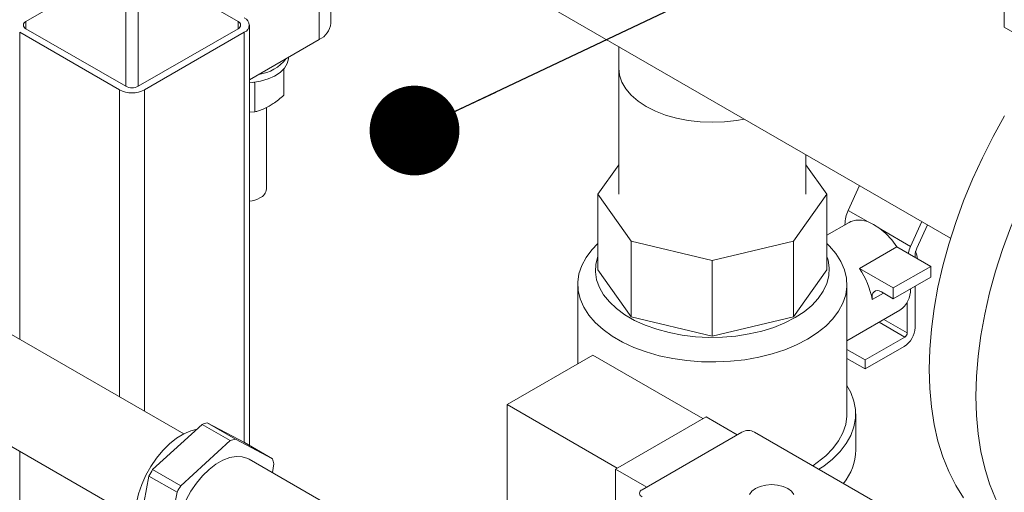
# Model space of a CAD drawing. Header units: millimetres. Extents: x 42 to 14105, y 484 to 9997.
# Tile 107 of 132: x 13190 to 13413, y 5430 to 5537. Entities that reach past the tile are written whole.
import ezdxf

# ---------------------------------------------------------------- set-up
doc = ezdxf.new("R2010")
doc.units = ezdxf.units.MM
doc.header["$LTSCALE"] = 25
doc.dimstyles.new('SLDDIMSTYLE0', dxfattribs={"dimtxt": 0.18, "dimasz": 20.352564, "dimexe": 0, "dimexo": 0.0625, "dimgap": 0, "dimtad": 0, "dimtih": 1, "dimtoh": 1, "dimdec": 0, "dimrnd": 1e-09, "dimzin": 0, "dimdsep": 46, "dimtxsty": 'Standard', "dimblk1": 'DOT', "dimblk2": 'DOT', "dimsah": 1, "dimcen": 0.09, "dimadec": 0, "dimazin": 0, "dimtfac": 20.352564, "dimtdec": 0, "dimtofl": 0, "dimtmove": 0, "dimatfit": 3, "dimldrblk": 'DOT', "dimfxl": 1, "dimfrac": 2, "dimtolj": 1, "dimtzin": 0, "dimarcsym": 0})

# ---------------------------------------------------------------- blocks, each defined once
blk = doc.blocks.new('_DOT')
at = {"color": 0, "linetype": 'ByBlock', "lineweight": -2}
blk.add_line((-0.5, 0), (-1, 0), dxfattribs=at)
at = {"color": 0, "linetype": 'ByBlock', "const_width": 0.5}
blk.add_lwpolyline([(-0.25, 0, 1), (0.25, 0, 1)], format="xyb", close=True, dxfattribs=at)

msp = doc.modelspace()

# ---------------------------------------------------------------- linework, layer by layer
at = {"color": 7, "linetype": 'Continuous', "lineweight": 15}
for p, q in [((13413.151, 5609.133), (13413.151, 5535.644)), ((13238.271, 5581.744), (13401.043, 5487.778)), ((13260.577, 5536.488), (13260.577, 5556.901)), ((13257.941, 5532.814), (13257.941, 5553.227)), ((13214.1, 5549.962), (13191.473, 5536.899)), ((13239.556, 5536.899), (13216.928, 5549.962)), ((13190.058, 5534.45), (13212.686, 5521.387)), ((13191.473, 5535.266), (13214.1, 5522.204)), ((13216.928, 5522.204), (13239.556, 5535.266)), ((13218.343, 5521.387), (13240.97, 5534.45)), ((13242.142, 5440.757), (13242.142, 5536.083)), ((13413.151, 5535.644), (13430.121, 5525.847)), ((13257.941, 5532.814), (13242.142, 5523.693)), ((13325.836, 5531.194), (13325.836, 5526.292)), ((13250.97, 5528.731), (13250.97, 5528.79)), ((13249.893, 5520.177), (13249.893, 5526.125)), ((13325.836, 5526.292), (13325.836, 5497.713)), ((13243.026, 5523.115), (13243.361, 5522.997)), ((13243.361, 5516.407), (13243.361, 5522.997)), ((13243.361, 5516.407), (13242.142, 5516.359)), ((13245.97, 5498.928), (13245.97, 5517.42)), ((13368.236, 5497.713), (13368.236, 5506.717)), ((13325.836, 5504.371), (13321.059, 5497.713)), ((13373.013, 5497.713), (13368.236, 5504.371)), ((13377.835, 5494.064), (13380.371, 5499.711)), ((13321.059, 5497.713), (13328.667, 5487.109)), ((13321.059, 5480.565), (13321.059, 5497.713)), ((13365.405, 5487.109), (13373.013, 5497.713)), ((13373.013, 5480.565), (13373.013, 5497.713)), ((13378.056, 5491.338), (13373.013, 5488.427)), ((13377.088, 5490.779), (13377.088, 5490.896)), ((13391.977, 5485.9), (13394.514, 5491.547)), ((13395.783, 5490.814), (13393.388, 5485.481)), ((13328.667, 5487.109), (13347.036, 5482.716)), ((13328.667, 5469.961), (13328.667, 5487.109)), ((13347.036, 5482.716), (13365.405, 5487.109)), ((13365.405, 5469.961), (13365.405, 5487.109)), ((13380.382, 5480.907), (13388.868, 5485.805)), ((13396.533, 5481.38), (13388.868, 5485.805)), ((13392.998, 5483.829), (13392.998, 5483.421)), ((13227.228, 5443.397), (13161.595, 5481.286)), ((13347.036, 5465.569), (13347.036, 5482.716)), ((13388.048, 5476.481), (13380.382, 5480.907)), ((13388.048, 5476.481), (13396.533, 5481.38)), ((13396.533, 5481.38), (13396.533, 5478.93)), ((13321.059, 5480.565), (13328.667, 5469.961)), ((13365.405, 5469.961), (13373.013, 5480.565)), ((13396.533, 5478.93), (13388.048, 5474.032)), ((13316.536, 5477.299), (13316.536, 5459.254)), ((13377.536, 5447.904), (13377.536, 5477.299)), ((13388.048, 5474.032), (13388.048, 5476.481)), ((13392.998, 5476.889), (13392.998, 5467.498)), ((13388.048, 5474.032), (13385.351, 5475.588)), ((13391.23, 5466.273), (13391.23, 5473.262)), ((13328.667, 5469.961), (13347.036, 5465.569)), ((13347.036, 5465.569), (13365.405, 5469.961)), ((13377.536, 5464.48), (13389.555, 5471.419)), ((13381.684, 5460.15), (13390.7, 5465.355)), ((13390.523, 5463.211), (13381.684, 5458.109)), ((13319.989, 5461.248), (13300.544, 5450.022)), ((13344.922, 5446.855), (13319.989, 5461.248)), ((13381.684, 5460.15), (13377.536, 5462.545)), ((13156.022, 5459.101), (13216.229, 5424.344)), ((13381.684, 5458.109), (13377.536, 5460.503)), ((13381.684, 5458.109), (13381.684, 5460.15)), ((13300.544, 5450.022), (13300.544, 5427.567)), ((13325.476, 5435.629), (13300.544, 5450.022)), ((13345.622, 5447.259), (13325.116, 5435.421)), ((13352.686, 5443.181), (13345.622, 5447.259)), ((13379.536, 5439.738), (13379.536, 5447.904)), ((13220.192, 5435.313), (13231.39, 5445.536)), ((13237.754, 5441.862), (13231.39, 5445.536)), ((13232.57, 5445.883), (13238.934, 5442.209)), ((13232.57, 5445.883), (13240.988, 5441.423)), ((13331.126, 5430.735), (13353.754, 5443.797)), ((13356.582, 5443.797), (13389.462, 5424.816)), ((13226.556, 5431.639), (13237.754, 5441.862)), ((13238.934, 5442.209), (13247.352, 5437.749)), ((13247.352, 5437.749), (13240.988, 5441.423)), ((13264.889, 5424.485), (13242.038, 5437.677)), ((13247.691, 5436.598), (13247.318, 5434.629)), ((13216.572, 5419.132), (13219.352, 5433.816)), ((13225.716, 5430.142), (13219.352, 5433.816)), ((13220.192, 5435.313), (13226.556, 5431.639)), ((13332.18, 5431.343), (13325.116, 5435.421)), ((13325.116, 5435.421), (13325.116, 5407.005)), ((13222.936, 5415.458), (13225.716, 5430.142))]:
    msp.add_line(p, q, dxfattribs=at)
at = {"color": 8, "linetype": 'Continuous', "lineweight": 15}
for p, q in [((13214.1, 5522.204), (13214.1, 5549.962)), ((13216.928, 5549.962), (13216.928, 5522.204)), ((13191.473, 5536.899), (13191.473, 5535.266)), ((13239.556, 5535.266), (13239.556, 5536.899)), ((13190.058, 5534.45), (13190.058, 5464.855)), ((13240.97, 5441.432), (13240.97, 5534.45)), ((13212.686, 5451.792), (13212.686, 5521.387)), ((13218.343, 5521.387), (13218.343, 5448.527)), ((13382.351, 5491.457), (13377.835, 5494.064)), ((13377.19, 5490.838), (13377.088, 5490.896)), ((13391.977, 5485.9), (13385.261, 5489.777)), ((13385.837, 5475.308), (13383.276, 5473.83)), ((13390.7, 5465.355), (13384.875, 5468.717)), ((13391.23, 5466.273), (13385.936, 5469.33)), ((13190.058, 5439.452), (13190.058, 5311.129))]:
    msp.add_line(p, q, dxfattribs=at)
at = {"color": 7, "linetype": 'Continuous', "lineweight": 15, "flags": 128}
for points in [[(13250.97, 5528.731), (13250.956, 5528.429), (13250.677, 5527.344), (13250.047, 5526.308), (13249.088, 5525.361), (13247.837, 5524.535), (13246.337, 5523.86), (13244.643, 5523.362), (13242.816, 5523.058), (13242.142, 5522.998)], [(13354.259, 5514.785), (13352.523, 5514.47), (13349.803, 5514.158), (13347.036, 5514.053), (13344.269, 5514.158), (13341.549, 5514.47), (13338.923, 5514.985), (13336.436, 5515.693), (13334.13, 5516.582), (13332.045, 5517.638), (13330.217, 5518.841), (13328.676, 5520.172), (13327.45, 5521.608), (13326.558, 5523.124), (13326.017, 5524.694), (13325.836, 5526.292)], [(13354.259, 5514.785), (13352.523, 5514.47), (13349.803, 5514.158), (13347.036, 5514.053), (13344.269, 5514.158), (13341.549, 5514.47), (13338.923, 5514.985), (13336.436, 5515.693), (13334.13, 5516.582), (13332.045, 5517.638), (13330.217, 5518.841), (13328.676, 5520.172), (13327.45, 5521.608), (13326.558, 5523.124), (13326.017, 5524.694), (13325.836, 5526.292)], [(13406.787, 5451.921), (13406.911, 5456.399), (13407.286, 5461.002), (13407.907, 5465.711), (13408.774, 5470.504), (13409.882, 5475.362), (13411.227, 5480.264), (13412.803, 5485.189), (13414.602, 5490.116), (13416.618, 5495.023), (13418.842, 5499.89), (13421.263, 5504.695), (13423.873, 5509.419), (13426.659, 5514.041), (13428.766, 5517.292)], [(13413.266, 5515.542), (13410.657, 5510.818), (13408.235, 5506.013), (13406.011, 5501.146), (13403.996, 5496.239), (13402.196, 5491.312), (13400.621, 5486.387), (13399.276, 5481.485), (13398.168, 5476.627), (13397.301, 5471.834), (13396.679, 5467.125), (13396.305, 5462.522), (13396.18, 5458.044), (13396.305, 5453.711), (13396.679, 5449.54), (13397.301, 5445.549), (13398.168, 5441.757), (13399.276, 5438.178), (13400.621, 5434.829), (13402.196, 5431.723), (13403.996, 5428.874)], [(13378.056, 5491.338), (13378.406, 5491.517), (13379.545, 5491.836), (13380.814, 5491.837), (13382.175, 5491.519), (13383.585, 5490.893), (13385.002, 5489.976), (13386.382, 5488.798), (13387.684, 5487.393), (13388.868, 5485.805)], [(13368.603, 5464.849), (13366.145, 5463.576), (13363.462, 5462.464), (13360.588, 5461.525), (13357.554, 5460.772), (13354.397, 5460.212), (13351.154, 5459.853), (13347.862, 5459.698), (13344.561, 5459.75), (13341.288, 5460.007), (13338.084, 5460.468), (13334.984, 5461.125), (13332.025, 5461.972), (13329.242, 5462.999), (13326.668, 5464.193), (13324.333, 5465.541), (13322.264, 5467.027), (13320.486, 5468.634), (13319.018, 5470.342), (13317.879, 5472.131), (13317.082, 5473.981), (13316.637, 5475.87), (13316.547, 5477.776), (13316.815, 5479.676), (13317.438, 5481.549), (13318.407, 5483.371), (13319.712, 5485.122), (13321.059, 5486.525)], [(13373.013, 5486.525), (13373.586, 5485.965), (13375.054, 5484.257), (13376.193, 5482.467), (13376.99, 5480.617), (13377.435, 5478.728), (13377.525, 5476.822), (13377.257, 5474.922), (13376.634, 5473.05), (13375.665, 5471.227), (13374.36, 5469.476), (13372.735, 5467.817), (13370.808, 5466.268), (13368.603, 5464.849)], [(13321.059, 5483.589), (13320.637, 5481.899), (13320.547, 5480.12), (13320.816, 5478.348), (13321.439, 5476.606), (13322.408, 5474.917), (13323.711, 5473.305), (13325.328, 5471.791), (13327.24, 5470.395), (13329.419, 5469.137), (13331.836, 5468.034), (13334.459, 5467.1), (13337.252, 5466.348), (13340.177, 5465.789), (13343.195, 5465.429), (13346.265, 5465.274), (13349.346, 5465.326), (13352.395, 5465.583), (13355.371, 5466.044), (13358.235, 5466.701), (13360.948, 5467.545), (13363.472, 5468.565), (13365.774, 5469.748)], [(13365.774, 5469.748), (13367.823, 5471.077), (13369.591, 5472.534), (13371.053, 5474.1), (13372.191, 5475.753), (13372.989, 5477.472), (13373.435, 5479.232), (13373.525, 5481.01), (13373.256, 5482.783), (13373.013, 5483.589)], [(13383.276, 5473.83), (13383.23, 5474.398), (13383.289, 5474.903), (13383.45, 5475.322), (13383.704, 5475.633), (13384.039, 5475.821), (13384.439, 5475.877), (13384.884, 5475.798), (13385.351, 5475.588)], [(13377.536, 5454.384), (13378.429, 5452.76), (13379.136, 5450.839), (13379.491, 5448.886), (13379.491, 5446.922), (13379.136, 5444.969), (13378.429, 5443.048), (13377.377, 5441.18), (13375.994, 5439.386), (13374.293, 5437.685), (13372.293, 5436.097), (13371.201, 5435.358)], [(13427.756, 5412.296), (13426.659, 5412.746), (13423.873, 5414.151), (13421.263, 5415.862), (13418.842, 5417.872), (13416.618, 5420.171), (13414.602, 5422.751), (13412.803, 5425.6), (13411.227, 5428.706), (13409.882, 5432.055), (13408.774, 5435.634), (13407.907, 5439.426), (13407.286, 5443.417), (13406.911, 5447.588), (13406.787, 5451.921)], [(13369.785, 5436.175), (13370.808, 5436.873), (13372.735, 5438.421), (13374.36, 5440.081), (13375.665, 5441.832), (13376.634, 5443.654), (13377.257, 5445.527), (13377.525, 5447.427), (13377.536, 5447.904)], [(13216.928, 5420.815), (13216.5, 5422.174), (13216.252, 5423.884), (13216.252, 5425.759), (13216.5, 5427.756), (13216.99, 5429.826), (13217.711, 5431.923), (13218.645, 5433.996), (13219.771, 5435.997), (13221.062, 5437.879), (13222.489, 5439.598), (13224.017, 5441.115), (13225.611, 5442.392), (13227.234, 5443.4), (13228.847, 5444.117), (13230.257, 5444.497)], [(13228.589, 5414.38), (13227.808, 5414.95), (13226.949, 5415.973), (13226.318, 5417.269), (13225.932, 5418.805), (13225.803, 5420.538), (13225.932, 5422.421), (13226.318, 5424.401), (13226.949, 5426.427), (13227.808, 5428.441), (13228.872, 5430.39), (13230.111, 5432.22), (13231.493, 5433.88), (13232.978, 5435.327), (13234.528, 5436.52), (13236.099, 5437.427), (13237.648, 5438.023), (13239.134, 5438.291), (13240.515, 5438.225), (13241.754, 5437.827), (13242.038, 5437.677)], [(13355.448, 5429.675), (13355.968, 5430.399), (13356.794, 5431.021), (13357.871, 5431.498), (13359.125, 5431.798), (13360.471, 5431.9), (13361.817, 5431.798), (13363.071, 5431.498), (13364.148, 5431.021), (13364.974, 5430.399), (13365.494, 5429.675)]]:
    msp.add_lwpolyline(points, dxfattribs=at)
at = {"color": 7, "linetype": 'Continuous', "lineweight": 15}
for centre, radius, start, end in [((13191.782, 5536.083), 0.873, 110.78342, 249.21658), ((13239.246, 5536.083), 0.873, 290.78342, 69.21658), ((13240.35, 5536.083), 1.746, 290.78342, 69.21658), ((13256.119, 5536.903), 4.477, 294.0092, 354.67066), ((13243.028, 5534.15), 9.32, 277.54797, 322.44665), ((13215.514, 5526.846), 6.148, 242.60967, 297.39033), ((13215.514, 5524.933), 3.074, 242.60967, 297.39033), ((13243.49, 5499.161), 2.491, 294.06265, 354.61721), ((13241.244, 5502.929), 6.866, 277.50948, 298.35738), ((13384.992, 5490.704), 7.906, 154.852, 178.60507), ((13400.242, 5482.161), 9.071, 155.65833, 166.20192), ((13397.122, 5483.728), 4.125, 154.852, 178.60507), ((13365.123, 5470.537), 18.45, 10.28218, 34.19808), ((13386.362, 5475.988), 5.574, 304.94466, 2.91941), ((13387.625, 5467.742), 5.379, 302.60548, 357.39452), ((13390.079, 5466.326), 1.153, 302.60548, 357.39452), ((13235.198, 5434.758), 11.431, 103.29232, 109.45542), ((13355.168, 5441.068), 3.074, 62.60967, 117.39033), ((13241.562, 5431.084), 11.431, 103.29232, 109.45542), ((13367.088, 5439.991), 12.451, 320.9612, 358.83587), ((13237.34, 5434.175), 10.631, 13.17616, 19.64515), ((13246.924, 5419.326), 31.148, 149.11821, 152.27681), ((13253.288, 5415.652), 31.148, 149.11821, 152.27681), ((13331.436, 5429.918), 0.873, 110.78342, 249.21658)]:
    msp.add_arc(centre, radius, start, end, dxfattribs=at)
for points, knots in [([(13249.893, 5520.177), (13249.106, 5519.494), (13248.029, 5518.559), (13246.924, 5517.889), (13246.627, 5517.709)], [0, 0, 0, 0, 0.7313664, 1, 1, 1, 1]), ([(13246.627, 5517.709), (13245.806, 5517.3), (13244.7, 5516.749), (13243.635, 5516.477), (13243.361, 5516.407)], [0, 0, 0, 0, 0.7424487, 1, 1, 1, 1]), ([(13393.089, 5484.796), (13393.121, 5484.715), (13393.328, 5484.181), (13393.436, 5483.604), (13393.529, 5483.114)], [0, 0, 0, 0, 0.1520481, 1, 1, 1, 1])]:
    msp.add_open_spline(points, degree=3, knots=knots, dxfattribs=at)

# ---------------------------------------------------------------- leaders
at = {"color": 7, "linetype": 'Continuous', "lineweight": 0}
msp.add_leader([(13279.544, 5512.172), (13914.782, 5813.483)], dimstyle='SLDDIMSTYLE0', dxfattribs=at)

doc.saveas('drawing.dxf')
